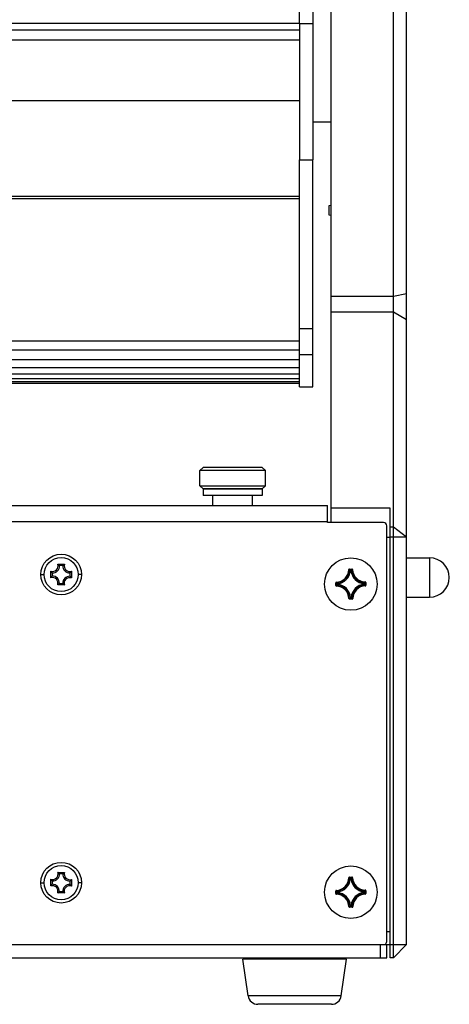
# Model space of a CAD drawing. Header units: millimetres. Extents: x 0 to 420, y 0 to 297.
# Tile 41 of 50: x 281 to 298, y 184 to 222. Entities that reach past the tile are written whole.
import ezdxf

# ---------------------------------------------------------------- set-up
doc = ezdxf.new("R2010")
doc.units = ezdxf.units.MM
doc.header["$LTSCALE"] = 23.1
doc.layers.get('0').update_dxf_attribs({"linetype": 'CONTINUOUS'})
doc.layers.add('02___PRT_ALL_AXES', color=7, linetype='CONTINUOUS')
doc.layers.add('AXES', color=7, linetype='CONTINUOUS')

msp = doc.modelspace()

# ---------------------------------------------------------------- linework, layer by layer
at = {"color": 3, "linetype": 'Continuous'}
for p, q in [((291.9685, 221.3726), (291.9685, 234.7976)), ((291.9685, 207.5194), (291.9685, 216.1754)), ((49.031, 202.9976), (293.031, 202.9976)), ((293.031, 202.3476), (293.031, 202.9976)), ((293.031, 202.3726), (280.5129, 202.3726)), ((295.1685, 202.3476), (293.031, 202.3476)), ((295.2935, 186.3726), (295.2935, 202.2226)), ((281.0129, 186.2476), (295.1685, 186.2476))]:
    msp.add_line(p, q, dxfattribs=at)
at = {"color": 7, "linetype": 'Continuous'}
for p, q in [((293.1685, 202.3476), (293.1685, 233.9601)), ((295.5435, 185.7476), (295.5435, 233.9601)), ((296.0435, 186.2476), (296.0435, 233.4599)), ((292.4685, 227.9379), (292.4685, 221.3726)), ((279.798, 221.3881), (291.9685, 221.3881)), ((291.9685, 221.1214), (280.1127, 221.1215)), ((291.9685, 220.7368), (280.0783, 220.7368)), ((291.9685, 218.4301), (278.7527, 218.4301)), ((292.4685, 217.6226), (293.1685, 217.6226)), ((292.4685, 207.5194), (292.4685, 216.1754)), ((291.9685, 214.7808), (276.6459, 214.7808)), ((291.9685, 214.6808), (276.5881, 214.6808)), ((293.0935, 214.4294), (293.1435, 214.4476)), ((293.0935, 214.0658), (293.0935, 214.4294)), ((293.1685, 214.4476), (293.1435, 214.4476)), ((293.1435, 214.0476), (293.0935, 214.0658)), ((293.1435, 214.0476), (293.1685, 214.0476)), ((295.5435, 210.9741), (296.0435, 211.0781)), ((293.1685, 210.9741), (295.5435, 210.9741)), ((293.1685, 210.3815), (295.5435, 210.3815)), ((295.5435, 210.3815), (296.0435, 210.0904)), ((292.4685, 209.7353), (291.9685, 209.7353)), ((273.4676, 209.2759), (291.9685, 209.2759)), ((273.2655, 208.9259), (291.9685, 208.9259)), ((273.0539, 208.5594), (291.9685, 208.5594)), ((292.4685, 208.7354), (291.9685, 208.7354)), ((272.7402, 208.016), (291.9685, 208.016)), ((272.8792, 208.2568), (291.9685, 208.2568)), ((272.5309, 207.6535), (291.9685, 207.6535)), ((272.5665, 207.7152), (291.9685, 207.7152)), ((272.6361, 207.8358), (291.9685, 207.8358)), ((291.9685, 207.5194), (292.4685, 207.5194)), ((288.2935, 204.4476), (288.1685, 204.3226)), ((290.6685, 204.3226), (288.1685, 204.3226)), ((288.1685, 203.7476), (288.1685, 204.3226)), ((290.5435, 204.4476), (288.2935, 204.4476)), ((290.5435, 204.4476), (290.6685, 204.3226)), ((290.6685, 203.7476), (290.6685, 204.3226)), ((288.1685, 203.7476), (290.6685, 203.7476)), ((288.2935, 203.6226), (288.1685, 203.7476)), ((288.2935, 203.6226), (290.5435, 203.6226)), ((290.5435, 203.6226), (290.6685, 203.7476)), ((288.6685, 202.9976), (288.6685, 203.3726)), ((290.1685, 202.9976), (290.1685, 203.3726)), ((295.4185, 202.8976), (293.1685, 202.8976)), ((295.4185, 185.7476), (295.4185, 202.8976)), ((295.4185, 202.1822), (295.5435, 202.1822)), ((295.5435, 202.1822), (296.0435, 201.8)), ((295.4185, 201.7747), (295.2935, 201.7747)), ((295.4185, 201.8), (296.0435, 201.8)), ((296.0435, 200.9976), (296.9185, 200.9976)), ((296.9185, 200.9976), (296.9185, 199.4976)), ((282.7628, 200.7529), (283.0183, 200.7507)), ((282.9545, 200.6985), (282.8257, 200.6997)), ((293.8395, 200.5466), (293.8519, 200.5464)), ((293.8642, 200.5711), (293.9626, 200.5719)), ((293.8642, 200.5711), (293.8643, 200.5586)), ((293.8643, 200.5586), (293.9627, 200.5595)), ((293.9039, 200.5048), (293.8915, 200.5059)), ((293.8996, 200.5217), (293.9038, 200.5172)), ((293.9038, 200.5172), (293.9239, 200.5174)), ((293.9039, 200.5048), (293.9038, 200.5172)), ((293.904, 200.5048), (293.924, 200.5049)), ((293.9282, 200.5221), (293.9239, 200.5174)), ((293.924, 200.5049), (293.9239, 200.5174)), ((293.924, 200.5049), (293.9364, 200.5063)), ((293.9626, 200.5719), (293.9627, 200.5595)), ((293.9877, 200.5479), (293.9753, 200.5475)), ((282.1121, 200.3601), (282.2371, 200.3601)), ((282.4942, 200.2358), (282.4965, 200.4913)), ((282.5486, 200.4275), (282.5475, 200.2986)), ((283.2256, 200.2926), (283.2267, 200.4215)), ((283.28, 200.4843), (283.2777, 200.2288)), ((283.6621, 200.3601), (283.5371, 200.3601)), ((283.0114, 199.9672), (282.7559, 199.9695)), ((282.8197, 200.0216), (282.9485, 200.0205)), ((293.3441, 200.0417), (293.3566, 200.0418)), ((293.345, 199.9432), (293.3441, 200.0417)), ((293.345, 199.9432), (293.3574, 199.9434)), ((293.3574, 199.9434), (293.3566, 200.0418)), ((293.3681, 200.0668), (293.3686, 200.0544)), ((293.3695, 199.9186), (293.3697, 199.931)), ((293.3939, 200.0072), (293.3987, 200.003)), ((293.3943, 199.9787), (293.3988, 199.9829)), ((293.4111, 200.0031), (293.3987, 200.003)), ((293.3988, 199.9829), (293.3987, 200.003)), ((293.4113, 199.983), (293.3988, 199.9829)), ((293.4111, 200.0031), (293.4098, 200.0155)), ((293.4113, 199.983), (293.4102, 199.9706)), ((293.4113, 199.9831), (293.4111, 200.0031)), ((294.4257, 200.0121), (294.4268, 200.0245)), ((294.4257, 200.0121), (294.4381, 200.0122)), ((294.4257, 200.0121), (294.4258, 199.9921)), ((294.4258, 199.992), (294.4383, 199.9921)), ((294.4258, 199.992), (294.4272, 199.9796)), ((294.4427, 200.0164), (294.4381, 200.0122)), ((294.4381, 200.0122), (294.4383, 199.9921)), ((294.4431, 199.9879), (294.4383, 199.9921)), ((294.4675, 200.0766), (294.4673, 200.0641)), ((294.4688, 199.9283), (294.4684, 199.9408)), ((294.492, 200.0519), (294.4795, 200.0518)), ((294.4795, 200.0518), (294.4804, 199.9533)), ((294.4928, 199.9534), (294.4804, 199.9533)), ((294.492, 200.0519), (294.4928, 199.9534)), ((293.8492, 199.4472), (293.8617, 199.4477)), ((293.9727, 199.4365), (293.8742, 199.4356)), ((293.8744, 199.4232), (293.8742, 199.4356)), ((293.9728, 199.4241), (293.8744, 199.4232)), ((293.9129, 199.4902), (293.9006, 199.4888)), ((293.9088, 199.473), (293.913, 199.4777)), ((293.9129, 199.4902), (293.913, 199.4777)), ((293.933, 199.4904), (293.913, 199.4902)), ((293.9331, 199.4779), (293.913, 199.4777)), ((293.933, 199.4904), (293.9454, 199.4892)), ((293.933, 199.4904), (293.9331, 199.4779)), ((293.9373, 199.4734), (293.9331, 199.4779)), ((293.9728, 199.4241), (293.9727, 199.4365)), ((293.9975, 199.4485), (293.985, 199.4488)), ((296.0435, 199.4976), (296.9185, 199.4976)), ((282.7628, 189.0029), (283.0183, 189.0007)), ((282.9545, 188.9485), (282.8257, 188.9497)), ((282.1121, 188.6101), (282.2371, 188.6101)), ((282.4942, 188.4858), (282.4965, 188.7413)), ((282.5486, 188.6775), (282.5475, 188.5486)), ((283.2256, 188.5426), (283.2267, 188.6715)), ((283.28, 188.7343), (283.2777, 188.4788)), ((283.6621, 188.6101), (283.5371, 188.6101)), ((293.8395, 188.7966), (293.8519, 188.7964)), ((293.8642, 188.8211), (293.9626, 188.8219)), ((293.8642, 188.8211), (293.8643, 188.8086)), ((293.8643, 188.8086), (293.9627, 188.8095)), ((293.8879, 188.7597), (293.8915, 188.7559)), ((293.9039, 188.7548), (293.8915, 188.7559)), ((293.9038, 188.7672), (293.9239, 188.7674)), ((293.9039, 188.7548), (293.9039, 188.7604)), ((293.904, 188.7548), (293.924, 188.7549)), ((293.924, 188.7549), (293.924, 188.7608)), ((293.924, 188.7549), (293.9364, 188.7563)), ((293.9399, 188.7601), (293.9364, 188.7563)), ((293.9626, 188.8219), (293.9627, 188.8095)), ((293.9877, 188.7979), (293.9753, 188.7975)), ((283.0114, 188.2172), (282.7559, 188.2195)), ((282.8197, 188.2716), (282.9485, 188.2705)), ((293.3441, 188.2917), (293.3566, 188.2918)), ((293.345, 188.1932), (293.3441, 188.2917)), ((293.345, 188.1932), (293.3574, 188.1934)), ((293.3574, 188.1934), (293.3566, 188.2918)), ((293.3574, 188.1934), (293.3709, 188.2066)), ((293.3681, 188.3168), (293.3686, 188.3044)), ((293.3695, 188.1686), (293.3697, 188.181)), ((293.3938, 188.2282), (293.3988, 188.2329)), ((293.3944, 188.2568), (293.3987, 188.253)), ((293.4111, 188.2531), (293.3987, 188.253)), ((293.3988, 188.2329), (293.3987, 188.253)), ((293.4113, 188.233), (293.3988, 188.2329)), ((293.4111, 188.2531), (293.4098, 188.2655)), ((293.4113, 188.233), (293.4102, 188.2206)), ((293.4113, 188.2331), (293.4111, 188.2531)), ((294.4257, 188.2621), (294.4268, 188.2745)), ((294.4257, 188.2621), (294.4381, 188.2622)), ((294.4257, 188.2621), (294.4258, 188.2421)), ((294.4258, 188.242), (294.4383, 188.2421)), ((294.4258, 188.242), (294.4272, 188.2296)), ((294.4407, 188.2878), (294.4268, 188.2745)), ((294.4407, 188.2878), (294.4268, 188.2745)), ((294.4422, 188.266), (294.4381, 188.2622)), ((294.4381, 188.2622), (294.4383, 188.2421)), ((294.4434, 188.2376), (294.4383, 188.2421)), ((294.4675, 188.3266), (294.4673, 188.3141)), ((294.4688, 188.1783), (294.4684, 188.1908)), ((294.4804, 188.2033), (294.4736, 188.2098)), ((294.4804, 188.2033), (294.4736, 188.2098)), ((294.492, 188.3019), (294.4795, 188.3018)), ((294.4795, 188.3018), (294.4804, 188.2033)), ((294.4928, 188.2034), (294.4804, 188.2033)), ((294.492, 188.3019), (294.4928, 188.2034)), ((293.9129, 187.7402), (293.9006, 187.7388)), ((293.9129, 187.7402), (293.913, 187.7277)), ((293.933, 187.7404), (293.913, 187.7402)), ((293.9331, 187.7279), (293.913, 187.7277)), ((293.933, 187.7404), (293.9454, 187.7392)), ((293.933, 187.7404), (293.9331, 187.7279)), ((293.8492, 187.6972), (293.8617, 187.6977)), ((293.9727, 187.6865), (293.8742, 187.6856)), ((293.8744, 187.6732), (293.8742, 187.6856)), ((293.9728, 187.6741), (293.8744, 187.6732)), ((293.9728, 187.6741), (293.9727, 187.6865)), ((293.9975, 187.6985), (293.985, 187.6988)), ((295.2935, 186.7476), (295.4185, 186.7476)), ((295.0435, 185.7476), (295.0435, 186.2476)), ((295.1685, 186.2476), (296.0435, 186.2476)), ((295.2935, 185.7476), (295.2935, 186.2476)), ((295.5435, 185.7476), (296.0435, 186.2476)), ((46.7935, 185.7476), (295.2935, 185.7476)), ((293.76, 185.6903), (289.802, 185.6903)), ((295.5435, 185.7476), (295.4185, 185.7476)), ((293.5533, 184.2927), (290.0086, 184.2927)), ((293.1824, 183.9726), (290.3796, 183.9726))]:
    msp.add_line(p, q, dxfattribs=at)
at = {"color": 3, "linetype": 'Continuous'}
for centre in [(282.8871, 200.3601), (282.8871, 188.6101)]:
    msp.add_circle(centre, 0.775, dxfattribs=at)
at = {"color": 7, "linetype": 'Continuous'}
for centre in [(282.8871, 200.3601), (282.8871, 188.6101)]:
    msp.add_circle(centre, 0.65, dxfattribs=at)
at = {"color": 3, "linetype": 'Continuous'}
for centre, start, end in [((295.1685, 202.2226), 0, 90), ((295.1685, 186.3726), 270, 360)]:
    msp.add_arc(centre, 0.125, start, end, dxfattribs=at)
at = {"color": 7, "linetype": 'Continuous'}
for centre, radius, start, end in [((296.9185, 200.2476), 0.75, 270, 90), ((282.565, 200.6879), 0.2082, 250.79364, 18.18868), ((282.565, 200.6879), 0.2609, 266.40382, 2.5785), ((282.4498, 200.3248), 0.5304, 52.20126, 53.8314), ((283.215, 200.6822), 0.2609, 176.40382, 272.5785), ((283.3238, 200.3168), 0.5306, 125.15128, 126.80868), ((283.215, 200.6822), 0.2082, 160.79364, 288.18868), ((293.351, 200.555), 0.4885, 272.01036, 359.00634), ((293.351, 200.555), 0.501, 272.01031, 359.00815), ((293.351, 200.555), 0.5427, 276.2151, 354.80336), ((293.351, 200.555), 0.5552, 276.21452, 354.80398), ((292.8256, 199.5036), 1.4632, 44.04432, 45.45611), ((292.7723, 199.4761), 1.5376, 42.84691, 44.75031), ((292.7553, 199.4352), 1.5611, 43.29889, 44.05413), ((294.476, 200.565), 0.5552, 186.21469, 264.80393), ((295.0735, 199.4968), 1.5373, 136.26807, 138.16438), ((295.0918, 199.4557), 1.5616, 136.97617, 137.71945), ((294.476, 200.565), 0.5427, 186.2151, 264.80336), ((295.0203, 199.5227), 1.4636, 135.56249, 136.98634), ((294.476, 200.565), 0.501, 182.01031, 269.00815), ((294.476, 200.565), 0.4885, 182.01036, 269.0081), ((282.9224, 199.9228), 0.5304, 142.20125, 143.8314), ((282.5592, 200.038), 0.2082, 340.79364, 108.18868), ((282.9304, 200.7968), 0.5306, 215.15128, 216.80868), ((282.5592, 200.038), 0.2609, 356.40382, 92.5785), ((283.2092, 200.0322), 0.2609, 86.40382, 182.5785), ((283.2092, 200.0322), 0.2082, 70.79364, 198.18868), ((282.8438, 199.9233), 0.5306, 35.15128, 36.80868), ((282.8518, 200.7973), 0.5304, 322.20125, 323.8314), ((282.4504, 200.4033), 0.5306, 305.15128, 306.80868), ((283.3244, 200.3954), 0.5304, 232.20126, 233.8314), ((293.369, 200.0419), 0.0249, 91.96349, 180.57485), ((293.3699, 199.9434), 0.0249, 180.44063, 269.06218), ((294.4193, 201.1526), 1.5373, 226.26808, 228.16438), ((294.4399, 198.8514), 1.5376, 132.84691, 134.75031), ((294.3933, 201.0994), 1.4636, 225.56244, 226.98632), ((293.361, 199.4301), 0.4885, 2.01037, 89.0081), ((294.4125, 198.9047), 1.4632, 134.04433, 135.45611), ((293.361, 199.4301), 0.501, 2.01031, 89.00815), ((293.9185, 199.9976), 0.525, 180, 184.99938), ((294.4604, 201.171), 1.5617, 226.97625, 227.71948), ((294.4808, 198.8344), 1.5611, 133.29889, 134.05413), ((293.361, 199.4301), 0.5427, 6.2151, 84.80336), ((293.361, 199.4301), 0.5552, 6.21458, 84.80405), ((294.486, 199.4401), 0.5552, 96.21459, 174.80406), ((294.486, 199.4401), 0.5427, 96.2151, 174.80336), ((294.486, 199.4401), 0.501, 92.01031, 179.00815), ((294.486, 199.4401), 0.4885, 92.01037, 179.0081), ((293.3562, 201.1607), 1.5611, 313.29889, 314.05413), ((294.4257, 199.9921), 0.0126, 276.67623, 0.04807), ((293.3766, 198.8243), 1.5616, 46.97616, 47.71945), ((293.4245, 201.0905), 1.4632, 314.04433, 315.45611), ((293.4437, 198.8957), 1.4636, 45.56249, 46.98634), ((293.397, 201.1437), 1.5376, 312.84691, 314.75031), ((293.4177, 198.8425), 1.5373, 46.26807, 48.16438), ((294.4671, 200.0517), 0.0249, 0.44697, 89.04583), ((294.468, 199.9532), 0.0249, 271.97701, 0.56973), ((293.8741, 199.4481), 0.0249, 181.9638, 270.57486), ((292.8166, 200.4724), 1.4636, 315.56249, 316.98634), ((292.7634, 200.4984), 1.5373, 316.26807, 318.16438), ((292.7452, 200.5395), 1.5616, 316.97617, 317.71945), ((293.9329, 199.4905), 0.0126, 270.97039, 354.34224), ((295.0646, 200.519), 1.5376, 222.84691, 224.75031), ((295.0816, 200.5599), 1.5611, 223.29889, 224.05413), ((295.0114, 200.4916), 1.4632, 224.04432, 225.45611), ((293.9726, 199.449), 0.0249, 270.46358, 359.00305), ((282.565, 188.9379), 0.2082, 250.79364, 18.18868), ((282.565, 188.9379), 0.2609, 266.40382, 2.5785), ((282.4498, 188.5748), 0.5304, 52.20126, 53.8314), ((283.215, 188.9322), 0.2609, 176.40382, 272.5785), ((283.3238, 188.5668), 0.5306, 125.15128, 126.80868), ((283.215, 188.9322), 0.2082, 160.79364, 288.18868), ((282.9224, 188.1728), 0.5304, 142.20125, 143.8314), ((282.5592, 188.288), 0.2082, 340.79364, 108.18868), ((282.9304, 189.0468), 0.5306, 215.15128, 216.80868), ((282.5592, 188.288), 0.2609, 356.40382, 92.5785), ((283.2092, 188.2822), 0.2609, 86.40382, 182.5785), ((283.2092, 188.2822), 0.2082, 70.79364, 198.18868), ((282.8438, 188.1733), 0.5306, 35.15128, 36.80868), ((282.8518, 189.0473), 0.5304, 322.20125, 323.8314), ((293.351, 188.805), 0.4885, 272.01036, 359.00634), ((293.351, 188.805), 0.501, 272.01031, 359.00815), ((293.351, 188.805), 0.5427, 276.2151, 354.80336), ((293.351, 188.805), 0.5552, 276.21452, 354.80398), ((292.8118, 187.7397), 1.4827, 43.4649, 45.45131), ((292.7665, 187.7205), 1.5456, 42.62586, 44.74816), ((295.0796, 187.7411), 1.5456, 136.27029, 138.39261), ((294.476, 188.815), 0.5552, 186.21469, 264.80393), ((294.476, 188.815), 0.5427, 186.2151, 264.80336), ((295.0341, 187.7593), 1.4829, 135.56725, 137.55664), ((294.476, 188.815), 0.501, 182.01031, 269.00815), ((294.476, 188.815), 0.4885, 182.01036, 269.0081), ((282.4504, 188.6533), 0.5306, 305.15128, 306.80868), ((283.3244, 188.6454), 0.5304, 232.20126, 233.8314), ((293.369, 188.2919), 0.0249, 91.96349, 180.57485), ((293.3699, 188.1934), 0.0249, 180.44063, 269.06218), ((294.4199, 189.4032), 1.5382, 226.2683, 228.18781), ((294.3939, 189.35), 1.4644, 225.56262, 227.01159), ((293.361, 187.6801), 0.4885, 2.01037, 89.0081), ((294.4119, 187.1553), 1.4623, 134.07003, 135.45629), ((293.361, 187.6801), 0.501, 2.01031, 89.00815), ((294.4637, 187.0764), 1.5721, 132.88543, 134.03531), ((293.9185, 188.236), 0.525, 175.00058, 180), ((294.4799, 187.0853), 1.5599, 133.29869, 134.07926), ((294.4613, 189.4219), 1.563, 227.00094, 227.71929), ((293.361, 187.6801), 0.5427, 6.2151, 84.80336), ((293.361, 187.6801), 0.5552, 6.21458, 84.80405), ((294.486, 187.6901), 0.5552, 96.21459, 174.80406), ((294.486, 187.6901), 0.5427, 96.2151, 174.80336), ((294.486, 187.6901), 0.501, 92.01031, 179.00815), ((294.486, 187.6901), 0.4885, 92.01037, 179.0081), ((294.4257, 188.2421), 0.0126, 276.67623, 0.04807), ((293.3774, 187.0752), 1.5604, 46.95144, 47.71964), ((293.4232, 189.3417), 1.465, 313.99175, 315.45573), ((293.3964, 189.3943), 1.5384, 312.82314, 314.75009), ((293.4443, 187.1464), 1.4627, 45.56231, 46.96105), ((293.9185, 188.236), 0.525, 0, 1.37854), ((293.4062, 187.08), 1.5542, 46.62774, 48.13899), ((294.4671, 188.3017), 0.0249, 0.44697, 89.04583), ((294.468, 188.2032), 0.0249, 271.97701, 0.56973), ((292.7712, 188.7654), 1.5261, 316.39637, 317.72927), ((292.7027, 188.8037), 1.6195, 317.60941, 318.36483), ((293.9329, 187.7405), 0.0126, 270.97039, 354.34224), ((295.1242, 188.8252), 1.6194, 222.65363, 223.41), ((295.0564, 188.7857), 1.5262, 223.28916, 224.61749), ((293.8741, 187.6981), 0.0249, 181.9638, 270.57486), ((292.8276, 188.7117), 1.4483, 315.5609, 316.39669), ((292.7776, 188.7349), 1.5177, 316.26385, 317.61911), ((295.0505, 188.7551), 1.5177, 223.40031, 224.75461), ((295.0011, 188.7312), 1.4486, 224.61716, 225.45756), ((293.9726, 187.699), 0.0249, 270.46358, 359.00305), ((290.3796, 184.3476), 0.375, 188.41235, 270), ((293.1824, 184.3476), 0.375, 270, 351.58765)]:
    msp.add_arc(centre, radius, start, end, dxfattribs=at)
for points, knots in [([(282.8257, 200.6997), (282.8218, 200.7034), (282.8055, 200.7188), (282.7884, 200.7334), (282.7749, 200.7439)], [0, 0, 0, 0, 0.2394351, 1, 1, 1, 1]), ([(282.9545, 200.6985), (282.9585, 200.7022), (282.975, 200.7172), (282.9923, 200.7315), (283.0059, 200.7417)], [0, 0, 0, 0, 0.239483, 1, 1, 1, 1]), ([(293.8642, 200.5711), (293.8579, 200.571), (293.8449, 200.5658), (293.8396, 200.5528), (293.8395, 200.5466)], [0, 0, 0, 0, 0.4999919, 1, 1, 1, 1]), ([(293.8519, 200.5464), (293.852, 200.5495), (293.8546, 200.556), (293.8611, 200.5586), (293.8643, 200.5586)], [0, 0, 0, 0, 0.5000083, 1, 1, 1, 1]), ([(293.8915, 200.5059), (293.8918, 200.5089), (293.8947, 200.5148), (293.9008, 200.5172), (293.9038, 200.5172)], [0, 0, 0, 0, 0.5000561, 1, 1, 1, 1]), ([(293.9239, 200.5174), (293.9269, 200.5174), (293.9331, 200.5151), (293.9361, 200.5092), (293.9364, 200.5063)], [0, 0, 0, 0, 0.4999439, 1, 1, 1, 1]), ([(293.9877, 200.5479), (293.9875, 200.5542), (293.9819, 200.567), (293.9689, 200.572), (293.9626, 200.5719)], [0, 0, 0, 0, 0.4999945, 1, 1, 1, 1]), ([(293.9627, 200.5595), (293.9658, 200.5595), (293.9724, 200.5571), (293.9752, 200.5506), (293.9753, 200.5475)], [0, 0, 0, 0, 0.5000097, 1, 1, 1, 1]), ([(282.5475, 200.2986), (282.5438, 200.2948), (282.5284, 200.2784), (282.5138, 200.2613), (282.5033, 200.2479)], [0, 0, 0, 0, 0.2394351, 1, 1, 1, 1]), ([(282.5486, 200.4275), (282.545, 200.4314), (282.5299, 200.448), (282.5157, 200.4652), (282.5055, 200.4789)], [0, 0, 0, 0, 0.239483, 1, 1, 1, 1]), ([(283.2256, 200.2926), (283.2292, 200.2887), (283.2443, 200.2722), (283.2585, 200.2549), (283.2687, 200.2413)], [0, 0, 0, 0, 0.239483, 1, 1, 1, 1]), ([(283.2267, 200.4215), (283.2304, 200.4254), (283.2458, 200.4417), (283.2604, 200.4588), (283.2709, 200.4723)], [0, 0, 0, 0, 0.2394351, 1, 1, 1, 1]), ([(282.8197, 200.0216), (282.8157, 200.0179), (282.7992, 200.0029), (282.7819, 199.9887), (282.7683, 199.9785)], [0, 0, 0, 0, 0.239483, 1, 1, 1, 1]), ([(282.9485, 200.0205), (282.9524, 200.0167), (282.9687, 200.0013), (282.9858, 199.9867), (282.9993, 199.9763)], [0, 0, 0, 0, 0.2394351, 1, 1, 1, 1]), ([(293.3566, 200.0418), (293.3565, 200.0449), (293.359, 200.0515), (293.3654, 200.0543), (293.3686, 200.0544)], [0, 0, 0, 0, 0.5000093, 1, 1, 1, 1]), ([(293.3697, 199.931), (293.3665, 199.931), (293.36, 199.9337), (293.3574, 199.9402), (293.3574, 199.9434)], [0, 0, 0, 0, 0.5000082, 1, 1, 1, 1]), ([(293.3987, 200.003), (293.3987, 200.006), (293.4009, 200.0121), (293.4068, 200.0152), (293.4098, 200.0155)], [0, 0, 0, 0, 0.4999439, 1, 1, 1, 1]), ([(293.4102, 199.9706), (293.4072, 199.9709), (293.4013, 199.9738), (293.3989, 199.9799), (293.3988, 199.9829)], [0, 0, 0, 0, 0.5000561, 1, 1, 1, 1]), ([(294.4268, 200.0245), (294.4298, 200.0242), (294.4357, 200.0213), (294.4381, 200.0152), (294.4381, 200.0122)], [0, 0, 0, 0, 0.5000561, 1, 1, 1, 1]), ([(294.4673, 200.0641), (294.4704, 200.0641), (294.4769, 200.0615), (294.4795, 200.0549), (294.4795, 200.0518)], [0, 0, 0, 0, 0.5000082, 1, 1, 1, 1]), ([(294.4804, 199.9533), (294.4804, 199.9502), (294.478, 199.9436), (294.4715, 199.9409), (294.4684, 199.9408)], [0, 0, 0, 0, 0.5000097, 1, 1, 1, 1]), ([(293.8742, 199.4356), (293.8711, 199.4356), (293.8645, 199.4381), (293.8618, 199.4445), (293.8617, 199.4477)], [0, 0, 0, 0, 0.5000097, 1, 1, 1, 1]), ([(293.913, 199.4777), (293.9101, 199.4777), (293.9039, 199.48), (293.9009, 199.4859), (293.9006, 199.4888)], [0, 0, 0, 0, 0.4999439, 1, 1, 1, 1]), ([(293.985, 199.4488), (293.985, 199.4456), (293.9824, 199.4391), (293.9758, 199.4365), (293.9727, 199.4365)], [0, 0, 0, 0, 0.5000082, 1, 1, 1, 1]), ([(282.8257, 188.9497), (282.8218, 188.9534), (282.8055, 188.9688), (282.7884, 188.9834), (282.7749, 188.9939)], [0, 0, 0, 0, 0.2394351, 1, 1, 1, 1]), ([(282.9545, 188.9485), (282.9585, 188.9522), (282.975, 188.9672), (282.9923, 188.9815), (283.0059, 188.9917)], [0, 0, 0, 0, 0.239483, 1, 1, 1, 1]), ([(282.5475, 188.5486), (282.5438, 188.5448), (282.5284, 188.5284), (282.5138, 188.5113), (282.5033, 188.4979)], [0, 0, 0, 0, 0.2394351, 1, 1, 1, 1]), ([(282.5486, 188.6775), (282.545, 188.6814), (282.5299, 188.698), (282.5157, 188.7152), (282.5055, 188.7289)], [0, 0, 0, 0, 0.239483, 1, 1, 1, 1]), ([(283.2256, 188.5426), (283.2292, 188.5387), (283.2443, 188.5222), (283.2585, 188.5049), (283.2687, 188.4913)], [0, 0, 0, 0, 0.239483, 1, 1, 1, 1]), ([(283.2267, 188.6715), (283.2304, 188.6754), (283.2458, 188.6917), (283.2604, 188.7088), (283.2709, 188.7223)], [0, 0, 0, 0, 0.2394351, 1, 1, 1, 1]), ([(293.8642, 188.8211), (293.8579, 188.821), (293.8449, 188.8158), (293.8396, 188.8028), (293.8395, 188.7966)], [0, 0, 0, 0, 0.4999919, 1, 1, 1, 1]), ([(293.8519, 188.7964), (293.852, 188.7995), (293.8546, 188.806), (293.8611, 188.8086), (293.8643, 188.8086)], [0, 0, 0, 0, 0.5000083, 1, 1, 1, 1]), ([(293.9877, 188.7979), (293.9875, 188.8042), (293.9819, 188.817), (293.9689, 188.822), (293.9626, 188.8219)], [0, 0, 0, 0, 0.4999945, 1, 1, 1, 1]), ([(293.9627, 188.8095), (293.9658, 188.8095), (293.9724, 188.8071), (293.9752, 188.8006), (293.9753, 188.7975)], [0, 0, 0, 0, 0.5000097, 1, 1, 1, 1]), ([(282.8197, 188.2716), (282.8157, 188.2679), (282.7992, 188.2529), (282.7819, 188.2387), (282.7683, 188.2285)], [0, 0, 0, 0, 0.239483, 1, 1, 1, 1]), ([(282.9485, 188.2705), (282.9524, 188.2667), (282.9687, 188.2513), (282.9858, 188.2367), (282.9993, 188.2263)], [0, 0, 0, 0, 0.2394351, 1, 1, 1, 1]), ([(293.3566, 188.2918), (293.3565, 188.2949), (293.359, 188.3015), (293.3654, 188.3043), (293.3686, 188.3044)], [0, 0, 0, 0, 0.5000093, 1, 1, 1, 1]), ([(293.3697, 188.181), (293.3665, 188.181), (293.36, 188.1837), (293.3574, 188.1902), (293.3574, 188.1934)], [0, 0, 0, 0, 0.5000082, 1, 1, 1, 1]), ([(293.3987, 188.253), (293.3987, 188.256), (293.4009, 188.2621), (293.4068, 188.2652), (293.4098, 188.2655)], [0, 0, 0, 0, 0.4999439, 1, 1, 1, 1]), ([(293.4102, 188.2206), (293.4072, 188.2209), (293.4013, 188.2238), (293.3989, 188.2299), (293.3988, 188.2329)], [0, 0, 0, 0, 0.5000561, 1, 1, 1, 1]), ([(294.4268, 188.2745), (294.4298, 188.2742), (294.4357, 188.2713), (294.4381, 188.2652), (294.4381, 188.2622)], [0, 0, 0, 0, 0.5000561, 1, 1, 1, 1]), ([(294.4673, 188.3141), (294.4704, 188.3141), (294.4769, 188.3115), (294.4795, 188.3049), (294.4795, 188.3018)], [0, 0, 0, 0, 0.5000082, 1, 1, 1, 1]), ([(294.4804, 188.2033), (294.4804, 188.2002), (294.478, 188.1936), (294.4715, 188.1909), (294.4684, 188.1908)], [0, 0, 0, 0, 0.5000097, 1, 1, 1, 1]), ([(293.913, 187.7277), (293.9101, 187.7277), (293.9039, 187.73), (293.9009, 187.7359), (293.9006, 187.7388)], [0, 0, 0, 0, 0.4999439, 1, 1, 1, 1]), ([(293.8742, 187.6856), (293.8711, 187.6856), (293.8645, 187.6881), (293.8618, 187.6945), (293.8617, 187.6977)], [0, 0, 0, 0, 0.5000097, 1, 1, 1, 1]), ([(293.985, 187.6988), (293.985, 187.6956), (293.9824, 187.6891), (293.9758, 187.6865), (293.9727, 187.6865)], [0, 0, 0, 0, 0.5000082, 1, 1, 1, 1])]:
    msp.add_open_spline(points, degree=3, knots=knots, dxfattribs=at)
for points in [[(293.8915, 188.7559), (293.8916, 188.7573), (293.892, 188.7586), (293.8926, 188.7599)], [(293.9352, 188.7603), (293.9358, 188.759), (293.9362, 188.7577), (293.9364, 188.7563)]]:
    msp.add_open_spline(points, degree=3, dxfattribs=at)
at = {"layer": '02___PRT_ALL_AXES', "color": 7, "linetype": 'Continuous'}
for p, q in [((291.9685, 221.3726), (292.4685, 221.3726)), ((292.4685, 221.3726), (292.4685, 216.1754)), ((291.9685, 216.1754), (292.4685, 216.1754)), ((290.5435, 203.6226), (288.2935, 203.6226)), ((288.2935, 203.6226), (288.2935, 203.3726)), ((290.5435, 203.6226), (290.5435, 203.3726)), ((290.5435, 203.3726), (288.2935, 203.3726)), ((290.0086, 184.2927), (289.802, 185.6903)), ((293.5533, 184.2927), (293.76, 185.6903))]:
    msp.add_line(p, q, dxfattribs=at)
at = {"layer": '02___PRT_ALL_AXES', "color": 3, "linetype": 'Continuous'}
msp.add_line((291.9685, 221.3726), (291.9685, 216.1754), dxfattribs=at)
at = {"layer": 'AXES', "color": 7, "linetype": 'Continuous'}
for centre in [(293.9185, 199.9976), (293.9185, 188.2476)]:
    msp.add_circle(centre, 1, dxfattribs=at)

doc.saveas('drawing.dxf')
